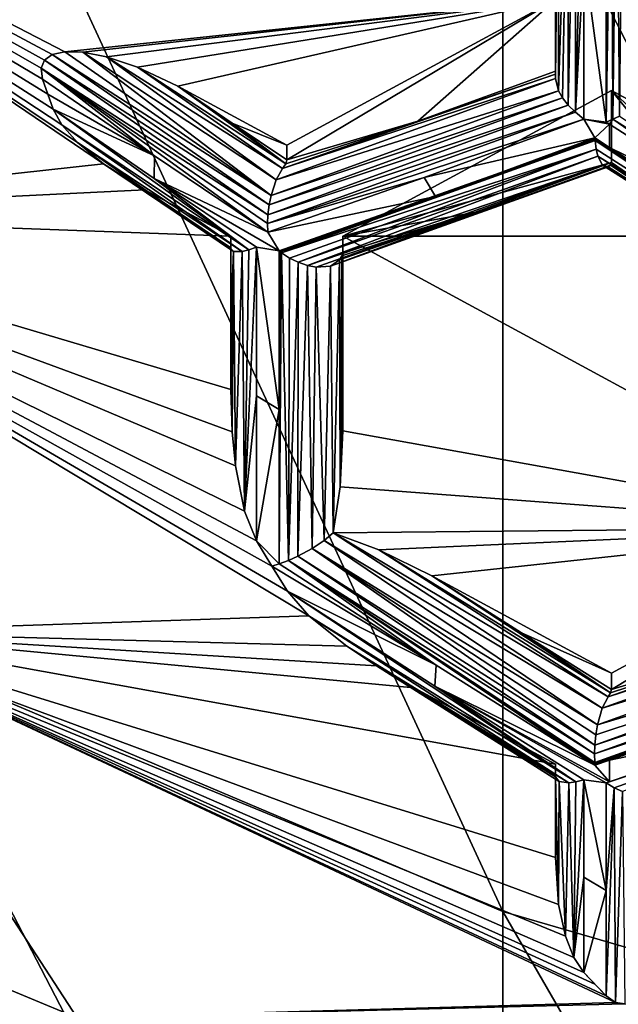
# Model space of a CAD drawing. Header units: metres. Extents: x -27 to 80, y -171 to 27.
# Tile 9 of 117: x -5.67 to -4.33, y -164.06 to -161.86. Entities that reach past the tile are written whole.
import ezdxf

# ---------------------------------------------------------------- set-up
doc = ezdxf.new("R2010")
doc.units = ezdxf.units.M
doc.layers.add('solid_509380_SW0003', color=7, linetype='CONTINUOUS')

msp = doc.modelspace()

# ---------------------------------------------------------------- linework, layer by layer
at = {"layer": 'solid_509380_SW0003'}
for points in [[(-4.592201, -163.851532, 240.858963), (-4.592201, -161.366028, 244.599655), (-6, -160.806763, 244.188309)], [(-6, -163.255615, 240.502762), (-4.592201, -163.851532, 240.858963), (-6, -160.806763, 244.188309)], [(-4.475, -161.162308, 220.960785), (-4.475, -161.676941, 220.568359), (-4.475, -161.973007, 220.759048)], [(-4.475, -161.162308, 220.960785), (-4.475, -161.973007, 220.759048), (-4.475, -161.813339, 221.197739)], [(-6.766411, -161.310318, 221.014648), (-5.597103, -162.058258, 221.28688), (-5.577704, -162.093033, 221.29953)], [(-5.608895, -162.024597, 221.274628), (-5.597103, -162.058258, 221.28688), (-6.766411, -161.310318, 221.014648)], [(-6.766411, -161.310318, 221.014648), (-5.577704, -162.093033, 221.29953), (-5.542531, -162.132339, 221.313843)], [(-6.766411, -161.310318, 221.014648), (-5.542531, -162.132339, 221.313843), (-5.484168, -162.180481, 221.331375)], [(-6.766411, -161.310318, 221.014648), (-5.484168, -162.180481, 221.331375), (-6.51594, -162.293442, 221.372482)], [(-5.57088, -161.929825, 221.240143), (-6.766411, -161.310318, 221.014648), (-4.475, -161.813339, 221.197739)], [(-5.620459, -161.990875, 221.26236), (-5.608895, -162.024597, 221.274628), (-6.766411, -161.310318, 221.014648)], [(-5.62376, -161.966705, 221.253555), (-5.620459, -161.990875, 221.26236), (-6.766411, -161.310318, 221.014648)], [(-5.616271, -161.948563, 221.246948), (-5.62376, -161.966705, 221.253555), (-6.766411, -161.310318, 221.014648)], [(-5.599205, -161.936325, 221.242508), (-5.616271, -161.948563, 221.246948), (-6.766411, -161.310318, 221.014648)], [(-5.57088, -161.929825, 221.240143), (-5.599205, -161.936325, 221.242508), (-6.766411, -161.310318, 221.014648)], [(-4.430503, -161.353821, 220.322052), (-4.411765, -161.346146, 220.307785), (-4.430371, -162.06517, 220.676971)], [(-4.411765, -161.346146, 220.307785), (-4.411765, -161.716553, 220.484192), (-4.430371, -162.06517, 220.676971)], [(-3.105829, -164.284607, 241.117828), (-3.105829, -161.772476, 244.898605), (-4.592201, -161.366028, 244.599655)], [(-4.592201, -163.851532, 240.858963), (-3.105829, -164.284607, 241.117828), (-4.592201, -161.366028, 244.599655)], [(-4.468049, -161.363571, 220.377686), (-4.467944, -162.017059, 220.703629), (-4.475, -161.989365, 220.730591)], [(-4.468049, -161.363571, 220.377686), (-4.475, -161.989365, 220.730591), (-4.475, -161.676941, 220.568359)], [(-4.468049, -161.363571, 220.377686), (-4.446413, -161.359329, 220.33905), (-4.467944, -162.017059, 220.703629)], [(-4.446413, -161.359329, 220.33905), (-4.458875, -162.032883, 220.69223), (-4.467944, -162.017059, 220.703629)], [(-4.446413, -161.359329, 220.33905), (-4.446231, -162.049164, 220.683167), (-4.458875, -162.032883, 220.69223)], [(-4.446413, -161.359329, 220.33905), (-4.430503, -161.353821, 220.322052), (-4.446231, -162.049164, 220.683167)], [(-4.430503, -161.353821, 220.322052), (-4.430371, -162.06517, 220.676971), (-4.446231, -162.049164, 220.683167)], [(-4.355688, -161.356964, 220.288727), (-4.349927, -161.360809, 220.288651), (-4.361344, -162.087067, 220.655273)], [(-4.361344, -161.723373, 220.465469), (-4.355688, -161.356964, 220.288727), (-4.361344, -162.087067, 220.655273)], [(-4.349927, -161.360809, 220.288651), (-4.346598, -162.080795, 220.646759), (-4.361344, -162.087067, 220.655273)], [(-4.349927, -161.360809, 220.288651), (-4.337505, -161.368393, 220.28949), (-4.346598, -162.080795, 220.646759)], [(-4.337505, -161.368393, 220.28949), (-4.331459, -162.073654, 220.640427), (-4.346598, -162.080795, 220.646759)], [(-4.337505, -161.368393, 220.28949), (-4.325, -161.375031, 220.291656), (-4.331459, -162.073654, 220.640427)], [(-4.475, -161.676941, 220.568359), (-4.475, -161.980209, 220.743591), (-4.475, -161.973007, 220.759048)], [(-4.475, -161.676941, 220.568359), (-4.475, -161.989365, 220.730591), (-4.475, -161.980209, 220.743591)], [(-4.411765, -161.716553, 220.484192), (-4.411765, -162.080215, 220.674103), (-4.430371, -162.06517, 220.676971)], [(-4.411765, -161.716553, 220.484192), (-4.361344, -161.723373, 220.465469), (-4.361344, -162.087067, 220.655273)], [(-4.411765, -161.716553, 220.484192), (-4.361344, -162.087067, 220.655273), (-4.411765, -162.080215, 220.674103)], [(-5.530703, -161.930862, 221.240509), (-5.57088, -161.929825, 221.240143), (-4.475, -161.813339, 221.197739)], [(-5.478098, -161.941162, 221.244263), (-5.530703, -161.930862, 221.240509), (-4.475, -161.813339, 221.197739)], [(-5.408299, -161.964508, 221.252762), (-5.478098, -161.941162, 221.244263), (-4.475, -161.813339, 221.197739)], [(-5.318183, -162.006927, 221.268204), (-5.408299, -161.964508, 221.252762), (-4.475, -161.813339, 221.197739)], [(-5.318183, -162.006927, 221.268204), (-4.475, -161.813339, 221.197739), (-5.075, -162.13887, 221.316223)], [(-5.075, -162.171448, 221.2267), (-4.475, -161.813339, 221.197739), (-4.781987, -162.085266, 220.968857)], [(-5.075, -162.171448, 221.2267), (-5.075, -162.13887, 221.316223), (-4.475, -161.813339, 221.197739)], [(-4.475, -161.813339, 221.197739), (-4.475, -161.973007, 220.759048), (-4.781987, -162.085266, 220.968857)], [(-5.599205, -161.936325, 221.242508), (-5.114432, -162.272156, 221.153564), (-5.616271, -161.948563, 221.246948)], [(-5.57088, -161.929825, 221.240143), (-5.110285, -162.251511, 221.154495), (-5.599205, -161.936325, 221.242508)], [(-5.599205, -161.936325, 221.242508), (-5.110285, -162.251511, 221.154495), (-5.114432, -162.272156, 221.153564)], [(-5.530703, -161.930862, 221.240509), (-5.110285, -162.251511, 221.154495), (-5.57088, -161.929825, 221.240143)], [(-5.530703, -161.930862, 221.240509), (-5.098662, -162.215973, 221.16626), (-5.110285, -162.251511, 221.154495)], [(-5.478098, -161.941162, 221.244263), (-5.098662, -162.215973, 221.16626), (-5.530703, -161.930862, 221.240509)], [(-5.478098, -161.941162, 221.244263), (-5.084314, -162.191055, 221.188553), (-5.098662, -162.215973, 221.16626)], [(-5.408299, -161.964508, 221.252762), (-5.084314, -162.191055, 221.188553), (-5.478098, -161.941162, 221.244263)], [(-5.616271, -161.948563, 221.246948), (-5.117145, -162.294022, 221.156403), (-5.62376, -161.966705, 221.253555)], [(-5.616271, -161.948563, 221.246948), (-5.114432, -162.272156, 221.153564), (-5.117145, -162.294022, 221.156403)], [(-5.62376, -161.966705, 221.253555), (-5.117145, -162.294022, 221.156403), (-5.118138, -162.313889, 221.162308)], [(-5.62376, -161.966705, 221.253555), (-5.118138, -162.313889, 221.162308), (-5.117647, -162.332962, 221.17128)], [(-5.370249, -162.162628, 221.21283), (-5.62376, -161.966705, 221.253555), (-5.117647, -162.332962, 221.17128)], [(-5.370249, -162.162628, 221.21283), (-5.620459, -161.990875, 221.26236), (-5.62376, -161.966705, 221.253555)], [(-5.408299, -161.964508, 221.252762), (-5.077428, -162.180481, 221.205978), (-5.084314, -162.191055, 221.188553)], [(-5.318183, -162.006927, 221.268204), (-5.077428, -162.180481, 221.205978), (-5.408299, -161.964508, 221.252762)], [(-4.475, -161.980209, 220.743591), (-5.084314, -162.191055, 221.188553), (-4.781987, -162.085266, 220.968857)], [(-4.475, -161.980209, 220.743591), (-4.475, -161.989365, 220.730591), (-5.084314, -162.191055, 221.188553)], [(-4.475, -161.980209, 220.743591), (-4.781987, -162.085266, 220.968857), (-4.475, -161.973007, 220.759048)], [(-5.370249, -162.162628, 221.21283), (-5.608895, -162.024597, 221.274628), (-5.620459, -161.990875, 221.26236)], [(-5.196867, -162.089355, 221.246521), (-5.318183, -162.006927, 221.268204), (-5.075, -162.13887, 221.316223)], [(-5.196867, -162.089355, 221.246521), (-5.077428, -162.180481, 221.205978), (-5.318183, -162.006927, 221.268204)], [(-4.475, -161.989365, 220.730591), (-5.098662, -162.215973, 221.16626), (-5.084314, -162.191055, 221.188553)], [(-4.475, -161.989365, 220.730591), (-4.467944, -162.017059, 220.703629), (-5.098662, -162.215973, 221.16626)], [(-5.370249, -162.162628, 221.21283), (-5.597103, -162.058258, 221.28688), (-5.608895, -162.024597, 221.274628)], [(-4.467944, -162.017059, 220.703629), (-5.110285, -162.251511, 221.154495), (-5.098662, -162.215973, 221.16626)], [(-4.467944, -162.017059, 220.703629), (-4.458875, -162.032883, 220.69223), (-5.110285, -162.251511, 221.154495)], [(-4.35, -162.0168, 221.27179), (-4.95, -162.342316, 221.390274), (-4.35, -162.177597, 220.829987)], [(-4.35, -162.0168, 221.27179), (-3.75, -162.342316, 221.390274), (-4.95, -162.342316, 221.390274)], [(-4.35, -162.0168, 221.27179), (-4.35, -162.177597, 220.829987), (-4.054492, -162.380035, 220.772644)], [(-4.35, -162.0168, 221.27179), (-4.054492, -162.380035, 220.772644), (-3.75, -162.570633, 220.76297)], [(-4.35, -162.0168, 221.27179), (-3.75, -162.570633, 220.76297), (-3.75, -162.342316, 221.390274)], [(-4.446231, -162.049164, 220.683167), (-5.117145, -162.294022, 221.156403), (-5.114432, -162.272156, 221.153564)], [(-4.446231, -162.049164, 220.683167), (-4.430371, -162.06517, 220.676971), (-5.117145, -162.294022, 221.156403)], [(-4.458875, -162.032883, 220.69223), (-5.114432, -162.272156, 221.153564), (-5.110285, -162.251511, 221.154495)], [(-4.458875, -162.032883, 220.69223), (-4.446231, -162.049164, 220.683167), (-5.114432, -162.272156, 221.153564)], [(-5.159962, -162.372528, 221.221268), (-5.577704, -162.093033, 221.29953), (-5.597103, -162.058258, 221.28688)], [(-5.370948, -162.213165, 221.243057), (-5.159962, -162.372528, 221.221268), (-5.597103, -162.058258, 221.28688)], [(-5.370249, -162.162628, 221.21283), (-5.370948, -162.213165, 221.243057), (-5.597103, -162.058258, 221.28688)], [(-4.430371, -162.06517, 220.676971), (-5.118138, -162.313889, 221.162308), (-5.117145, -162.294022, 221.156403)], [(-4.430371, -162.06517, 220.676971), (-4.411765, -162.080215, 220.674103), (-5.118138, -162.313889, 221.162308)], [(-5.174384, -162.376022, 221.238861), (-5.542531, -162.132339, 221.313843), (-5.577704, -162.093033, 221.29953)], [(-5.159962, -162.372528, 221.221268), (-5.174384, -162.376022, 221.238861), (-5.577704, -162.093033, 221.29953)], [(-5.196867, -162.089355, 221.246521), (-5.075, -162.13887, 221.316223), (-5.075, -162.171448, 221.2267)], [(-5.196867, -162.089355, 221.246521), (-5.075, -162.171448, 221.2267), (-5.077428, -162.180481, 221.205978)], [(-4.411765, -162.080215, 220.674103), (-4.767802, -162.210892, 220.916107), (-5.118138, -162.313889, 221.162308)], [(-5.077428, -162.180481, 221.205978), (-4.781987, -162.085266, 220.968857), (-5.084314, -162.191055, 221.188553)], [(-5.077428, -162.180481, 221.205978), (-5.075, -162.171448, 221.2267), (-4.781987, -162.085266, 220.968857)], [(-4.386555, -162.122391, 220.685898), (-4.767802, -162.210892, 220.916107), (-4.411765, -162.080215, 220.674103)], [(-4.411765, -162.080215, 220.674103), (-4.361344, -162.087067, 220.655273), (-4.353805, -162.091949, 220.654587)], [(-4.386555, -162.122391, 220.685898), (-4.411765, -162.080215, 220.674103), (-4.353805, -162.091949, 220.654587)], [(-4.353775, -162.1436, 220.682953), (-4.386555, -162.122391, 220.685898), (-4.353805, -162.091949, 220.654587)], [(-4.353805, -162.091949, 220.654587), (-4.361344, -162.087067, 220.655273), (-4.346598, -162.080795, 220.646759)], [(-4.009865, -162.311981, 220.630661), (-4.353805, -162.091949, 220.654587), (-4.346598, -162.080795, 220.646759)], [(-4.353775, -162.1436, 220.682953), (-4.353805, -162.091949, 220.654587), (-4.009865, -162.311981, 220.630661)], [(-3.65582, -162.517548, 220.612885), (-4.346598, -162.080795, 220.646759), (-4.331459, -162.073654, 220.640427)], [(-3.655462, -162.533371, 220.620636), (-4.009865, -162.311981, 220.630661), (-4.346598, -162.080795, 220.646759)], [(-3.65582, -162.517548, 220.612885), (-3.655462, -162.533371, 220.620636), (-4.346598, -162.080795, 220.646759)], [(-5.19382, -162.376648, 221.277023), (-5.484168, -162.180481, 221.331375), (-5.542531, -162.132339, 221.313843)], [(-5.174384, -162.376022, 221.238861), (-5.19382, -162.376648, 221.277023), (-5.542531, -162.132339, 221.313843)], [(-4.386402, -162.125336, 220.6875), (-5.089754, -162.377197, 221.182785), (-5.092437, -162.375168, 221.182953)], [(-4.742589, -162.253082, 220.927841), (-4.386402, -162.125336, 220.6875), (-5.092437, -162.375168, 221.182953)], [(-4.386402, -162.125336, 220.6875), (-4.386218, -162.12822, 220.689163), (-5.089754, -162.377197, 221.182785)], [(-4.386218, -162.12822, 220.689163), (-5.087037, -162.379196, 221.182663), (-5.089754, -162.377197, 221.182785)], [(-4.386218, -162.12822, 220.689163), (-4.383981, -162.147614, 220.703094), (-5.087037, -162.379196, 221.182663)], [(-4.742589, -162.253082, 220.927841), (-4.767802, -162.210892, 220.916107), (-4.386555, -162.122391, 220.685898)], [(-4.742589, -162.253082, 220.927841), (-4.386555, -162.122391, 220.685898), (-4.386402, -162.125336, 220.6875)], [(-3.710261, -162.578384, 220.674591), (-4.386402, -162.125336, 220.6875), (-4.386555, -162.122391, 220.685898)], [(-4.353775, -162.1436, 220.682953), (-3.710261, -162.578384, 220.674591), (-4.386555, -162.122391, 220.685898)], [(-3.710261, -162.578384, 220.674591), (-4.386218, -162.12822, 220.689163), (-4.386402, -162.125336, 220.6875)], [(-3.710261, -162.578384, 220.674591), (-4.383981, -162.147614, 220.703094), (-4.386218, -162.12822, 220.689163)], [(-4.383981, -162.147614, 220.703094), (-5.068735, -162.390945, 221.183563), (-5.087037, -162.379196, 221.182663)], [(-4.383981, -162.147614, 220.703094), (-5.05, -162.400299, 221.187195), (-5.068735, -162.390945, 221.183563)], [(-4.383981, -162.147614, 220.703094), (-4.380332, -162.163513, 220.719498), (-5.05, -162.400299, 221.187195)], [(-3.710261, -162.578384, 220.674591), (-4.380332, -162.163513, 220.719498), (-4.383981, -162.147614, 220.703094)], [(-4.353775, -162.1436, 220.682953), (-4.009865, -162.311981, 220.630661), (-4.035079, -162.347351, 220.661133)], [(-4.353775, -162.1436, 220.682953), (-4.035079, -162.347351, 220.661133), (-3.710261, -162.578384, 220.674591)], [(-6.51594, -162.293442, 221.372482), (-5.484168, -162.180481, 221.331375), (-5.391887, -162.238205, 221.352371)], [(-5.296082, -162.303146, 221.335678), (-5.391887, -162.238205, 221.352371), (-5.484168, -162.180481, 221.331375)], [(-5.2, -162.367828, 221.32016), (-5.296082, -162.303146, 221.335678), (-5.484168, -162.180481, 221.331375)], [(-5.2, -162.368973, 221.316849), (-5.2, -162.367828, 221.32016), (-5.484168, -162.180481, 221.331375)], [(-5.2, -162.369965, 221.313553), (-5.2, -162.368973, 221.316849), (-5.484168, -162.180481, 221.331375)], [(-5.19382, -162.376648, 221.277023), (-5.2, -162.369965, 221.313553), (-5.484168, -162.180481, 221.331375)], [(-5.370249, -162.162628, 221.21283), (-5.117647, -162.332962, 221.17128), (-5.370948, -162.213165, 221.243057)], [(-4.380332, -162.163513, 220.719498), (-5.028924, -162.407761, 221.194397), (-5.05, -162.400299, 221.187195)], [(-4.380332, -162.163513, 220.719498), (-4.369755, -162.183441, 220.756439), (-5.028924, -162.407761, 221.194397)], [(-4.369755, -162.183441, 220.756439), (-5.0095, -162.411575, 221.204132), (-5.028924, -162.407761, 221.194397)], [(-4.369755, -162.183441, 220.756439), (-4.977508, -162.409103, 221.229065), (-5.0095, -162.411575, 221.204132)], [(-4.35, -162.177597, 220.829987), (-4.655867, -162.289459, 221.038956), (-4.977508, -162.409103, 221.229065)], [(-4.351787, -162.183487, 220.810806), (-4.35, -162.177597, 220.829987), (-4.977508, -162.409103, 221.229065)], [(-4.369755, -162.183441, 220.756439), (-4.356789, -162.186813, 220.793198), (-4.977508, -162.409103, 221.229065)], [(-4.356789, -162.186813, 220.793198), (-4.351787, -162.183487, 220.810806), (-4.977508, -162.409103, 221.229065)], [(-4.95, -162.342316, 221.390274), (-4.655867, -162.289459, 221.038956), (-4.35, -162.177597, 220.829987)], [(-3.732422, -162.581497, 220.703445), (-4.369755, -162.183441, 220.756439), (-4.380332, -162.163513, 220.719498)], [(-3.732422, -162.581497, 220.703445), (-4.380332, -162.163513, 220.719498), (-3.710261, -162.578384, 220.674591)], [(-4.054492, -162.380035, 220.772644), (-4.356789, -162.186813, 220.793198), (-4.369755, -162.183441, 220.756439)], [(-3.74576, -162.578522, 220.734116), (-4.369755, -162.183441, 220.756439), (-3.732422, -162.581497, 220.703445)], [(-3.75, -162.570633, 220.76297), (-4.369755, -162.183441, 220.756439), (-3.74576, -162.578522, 220.734116)], [(-4.054492, -162.380035, 220.772644), (-4.369755, -162.183441, 220.756439), (-3.75, -162.570633, 220.76297)], [(-4.054492, -162.380035, 220.772644), (-4.351787, -162.183487, 220.810806), (-4.356789, -162.186813, 220.793198)], [(-4.054492, -162.380035, 220.772644), (-4.35, -162.177597, 220.829987), (-4.351787, -162.183487, 220.810806)], [(-5.370948, -162.213165, 221.243057), (-5.117647, -162.332962, 221.17128), (-5.092437, -162.375168, 221.182953)], [(-5.370948, -162.213165, 221.243057), (-5.092437, -162.375168, 221.182953), (-5.142857, -162.366882, 221.205734)], [(-5.370948, -162.213165, 221.243057), (-5.142857, -162.366882, 221.205734), (-5.159962, -162.372528, 221.221268)], [(-4.767802, -162.210892, 220.916107), (-5.117647, -162.332962, 221.17128), (-5.118138, -162.313889, 221.162308)], [(-4.742589, -162.253082, 220.927841), (-5.117647, -162.332962, 221.17128), (-4.767802, -162.210892, 220.916107)], [(-5.2, -162.342316, 221.390274), (-6.51594, -162.293442, 221.372482), (-5.391887, -162.238205, 221.352371)], [(-5.2, -162.367828, 221.32016), (-5.391887, -162.238205, 221.352371), (-5.296082, -162.303146, 221.335678)], [(-5.2, -162.342316, 221.390274), (-5.391887, -162.238205, 221.352371), (-5.2, -162.367828, 221.32016)], [(-4.742589, -162.253082, 220.927841), (-5.092437, -162.375168, 221.182953), (-5.117647, -162.332962, 221.17128)], [(-6.51594, -162.293442, 221.372482), (-5.073706, -163.135498, 221.67897), (-5.025655, -163.190765, 221.699081)], [(-5.108662, -163.079361, 221.658539), (-5.073706, -163.135498, 221.67897), (-6.51594, -162.293442, 221.372482)], [(-6.51594, -162.293442, 221.372482), (-5.025655, -163.190765, 221.699081), (-6.105077, -163.227005, 221.712265)], [(-5.2, -162.684616, 221.514862), (-6.51594, -162.293442, 221.372482), (-5.2, -162.342316, 221.390274)], [(-5.142857, -163.022949, 221.638), (-5.108662, -163.079361, 221.658539), (-6.51594, -162.293442, 221.372482)], [(-5.169682, -162.956512, 221.613815), (-5.142857, -163.022949, 221.638), (-6.51594, -162.293442, 221.372482)], [(-5.189705, -162.855362, 221.576996), (-5.169682, -162.956512, 221.613815), (-6.51594, -162.293442, 221.372482)], [(-5.197045, -162.779221, 221.549286), (-5.189705, -162.855362, 221.576996), (-6.51594, -162.293442, 221.372482)], [(-5.2, -162.684616, 221.514862), (-5.197045, -162.779221, 221.549286), (-6.51594, -162.293442, 221.372482)], [(-4.655867, -162.289459, 221.038956), (-4.957112, -162.394913, 221.257736), (-4.977508, -162.409103, 221.229065)], [(-4.655867, -162.289459, 221.038956), (-4.951817, -162.385956, 221.273422), (-4.957112, -162.394913, 221.257736)], [(-4.655867, -162.289459, 221.038956), (-4.95, -162.378418, 221.291061), (-4.951817, -162.385956, 221.273422)], [(-4.95, -162.342316, 221.390274), (-4.95, -162.378418, 221.291061), (-4.655867, -162.289459, 221.038956)], [(-5.2, -162.528152, 221.412827), (-5.2, -162.342316, 221.390274), (-5.2, -162.367828, 221.32016)], [(-5.2, -162.528152, 221.412827), (-5.2, -162.684616, 221.514862), (-5.2, -162.342316, 221.390274)], [(-4.95, -162.342316, 221.390274), (-4.95, -162.777084, 221.548508), (-4.95, -162.378418, 221.291061)], [(-4.95, -162.342316, 221.390274), (-3.75, -162.993347, 221.627228), (-4.95, -162.777084, 221.548508)], [(-4.95, -162.342316, 221.390274), (-3.75, -162.342316, 221.390274), (-3.75, -162.993347, 221.627228)], [(-5.2, -162.528152, 221.412827), (-5.2, -162.367828, 221.32016), (-5.2, -162.368973, 221.316849)], [(-5.2, -162.528152, 221.412827), (-5.2, -162.368973, 221.316849), (-5.2, -162.369965, 221.313553)], [(-5.2, -162.528152, 221.412827), (-5.2, -162.369965, 221.313553), (-5.19382, -162.376648, 221.277023)], [(-5.2, -162.684616, 221.514862), (-5.19382, -162.376648, 221.277023), (-5.197045, -162.779221, 221.549286)], [(-5.2, -162.528152, 221.412827), (-5.19382, -162.376648, 221.277023), (-5.2, -162.684616, 221.514862)], [(-5.197045, -162.779221, 221.549286), (-5.19382, -162.376648, 221.277023), (-5.189705, -162.855362, 221.576996)], [(-5.189705, -162.855362, 221.576996), (-5.19382, -162.376648, 221.277023), (-5.174384, -162.376022, 221.238861)], [(-5.189705, -162.855362, 221.576996), (-5.174384, -162.376022, 221.238861), (-5.169682, -162.956512, 221.613815)], [(-5.169682, -162.956512, 221.613815), (-5.174384, -162.376022, 221.238861), (-5.159962, -162.372528, 221.221268)], [(-5.169682, -162.956512, 221.613815), (-5.159962, -162.372528, 221.221268), (-5.142857, -162.366882, 221.205734)], [(-5.142857, -162.698837, 221.415924), (-5.169682, -162.956512, 221.613815), (-5.142857, -162.366882, 221.205734)], [(-5.142857, -162.366882, 221.205734), (-5.092437, -162.375168, 221.182953), (-5.092437, -162.729156, 221.407471)], [(-5.142857, -162.698837, 221.415924), (-5.142857, -162.366882, 221.205734), (-5.092437, -162.729156, 221.407471)], [(-5.092437, -162.729156, 221.407471), (-5.092437, -162.375168, 221.182953), (-5.089754, -162.377197, 221.182785)], [(-5.089754, -162.377197, 221.182785), (-5.087037, -162.379196, 221.182663), (-5.092437, -163.074234, 221.645462)], [(-5.092437, -162.729156, 221.407471), (-5.089754, -162.377197, 221.182785), (-5.092437, -163.074234, 221.645462)], [(-5.087037, -162.379196, 221.182663), (-5.071555, -163.066574, 221.631226), (-5.092437, -163.074234, 221.645462)], [(-5.087037, -162.379196, 221.182663), (-5.068735, -162.390945, 221.183563), (-5.071555, -163.066574, 221.631226)], [(-4.95, -162.378418, 221.291061), (-4.95, -162.579147, 221.417587), (-4.955679, -162.90213, 221.594025)], [(-4.951817, -162.385956, 221.273422), (-4.95, -162.378418, 221.291061), (-4.955679, -162.90213, 221.594025)], [(-4.95, -162.378418, 221.291061), (-4.95, -162.777084, 221.548508), (-4.95, -162.579147, 221.417587)], [(-5.068735, -162.390945, 221.183563), (-5.05, -162.400299, 221.187195), (-5.071555, -163.066574, 221.631226)], [(-5.05, -162.400299, 221.187195), (-5.050001, -163.0569, 221.621414), (-5.071555, -163.066574, 221.631226)], [(-5.05, -162.400299, 221.187195), (-5.028924, -162.407761, 221.194397), (-5.050001, -163.0569, 221.621414)], [(-4.977508, -162.409103, 221.229065), (-4.957112, -162.394913, 221.257736), (-4.971282, -163.004898, 221.631424)], [(-4.957112, -162.394913, 221.257736), (-4.955679, -162.90213, 221.594025), (-4.971282, -163.004898, 221.631424)], [(-4.957112, -162.394913, 221.257736), (-4.951817, -162.385956, 221.273422), (-4.955679, -162.90213, 221.594025)], [(-5.028924, -162.407761, 221.194397), (-5.018561, -163.03978, 221.615417), (-5.050001, -163.0569, 221.621414)], [(-5.028924, -162.407761, 221.194397), (-5.0095, -162.411575, 221.204132), (-5.018561, -163.03978, 221.615417)], [(-5.0095, -162.411575, 221.204132), (-4.991907, -163.021957, 221.619354), (-5.018561, -163.03978, 221.615417)], [(-5.0095, -162.411575, 221.204132), (-4.977508, -162.409103, 221.229065), (-4.991907, -163.021957, 221.619354)], [(-4.977508, -162.409103, 221.229065), (-4.971282, -163.004898, 221.631424), (-4.991907, -163.021957, 221.619354)], [(-4.95, -162.579147, 221.417587), (-4.95, -162.777084, 221.548508), (-4.955679, -162.90213, 221.594025)], [(-5.142857, -162.698837, 221.415924), (-5.142857, -163.022949, 221.638), (-5.169682, -162.956512, 221.613815)], [(-5.142857, -162.698837, 221.415924), (-5.092437, -162.729156, 221.407471), (-5.142857, -163.022949, 221.638)], [(-5.142857, -163.022949, 221.638), (-5.092437, -162.729156, 221.407471), (-5.092437, -163.074234, 221.645462)], [(-3.75, -162.993347, 221.627228), (-4.955679, -162.90213, 221.594025), (-4.95, -162.777084, 221.548508)], [(-3.75, -162.993347, 221.627228), (-4.971282, -163.004898, 221.631424), (-4.955679, -162.90213, 221.594025)], [(-3.75, -162.993347, 221.627228), (-4.869644, -163.043198, 221.64537), (-4.971282, -163.004898, 221.631424)], [(-3.75, -162.993347, 221.627228), (-4.750687, -163.101486, 221.66658), (-4.869644, -163.043198, 221.64537)], [(-4.35, -163.318863, 221.745712), (-4.750687, -163.101486, 221.66658), (-3.75, -162.993347, 221.627228)], [(-3.75, -162.993347, 221.627228), (-4.055867, -163.266022, 221.394394), (-4.35, -163.35498, 221.6465)], [(-4.35, -163.318863, 221.745712), (-3.75, -162.993347, 221.627228), (-4.35, -163.35498, 221.6465)], [(-4.37036, -163.397293, 221.588745), (-4.991907, -163.021957, 221.619354), (-4.971282, -163.004898, 221.631424)], [(-4.357111, -163.371475, 221.613174), (-4.971282, -163.004898, 221.631424), (-4.869644, -163.043198, 221.64537)], [(-4.357111, -163.371475, 221.613174), (-4.37036, -163.397293, 221.588745), (-4.971282, -163.004898, 221.631424)], [(-5.142857, -163.022949, 221.638), (-5.092437, -163.074234, 221.645462), (-5.108662, -163.079361, 221.658539)], [(-4.387037, -163.479324, 221.579926), (-5.050001, -163.0569, 221.621414), (-5.018561, -163.03978, 221.615417)], [(-4.380983, -163.43454, 221.576462), (-5.018561, -163.03978, 221.615417), (-4.991907, -163.021957, 221.619354)], [(-4.384706, -163.456284, 221.576019), (-4.387037, -163.479324, 221.579926), (-5.018561, -163.03978, 221.615417)], [(-4.380983, -163.43454, 221.576462), (-4.384706, -163.456284, 221.576019), (-5.018561, -163.03978, 221.615417)], [(-4.37036, -163.397293, 221.588745), (-4.380983, -163.43454, 221.576462), (-4.991907, -163.021957, 221.619354)], [(-4.387713, -163.499359, 221.58699), (-5.071555, -163.066574, 221.631226), (-5.050001, -163.0569, 221.621414)], [(-4.387037, -163.479324, 221.579926), (-4.387713, -163.499359, 221.58699), (-5.050001, -163.0569, 221.621414)], [(-4.351816, -163.362518, 221.62886), (-4.869644, -163.043198, 221.64537), (-4.750687, -163.101486, 221.66658)], [(-4.351816, -163.362518, 221.62886), (-4.357111, -163.371475, 221.613174), (-4.869644, -163.043198, 221.64537)], [(-5.108662, -163.079361, 221.658539), (-5.092437, -163.074234, 221.645462), (-4.741125, -163.300949, 221.61557)], [(-5.108662, -163.079361, 221.658539), (-4.741125, -163.300949, 221.61557), (-5.073706, -163.135498, 221.67897)], [(-4.741125, -163.300949, 221.61557), (-5.092437, -163.074234, 221.645462), (-5.071555, -163.066574, 221.631226)], [(-4.386555, -163.524063, 221.60112), (-4.741125, -163.300949, 221.61557), (-5.071555, -163.066574, 221.631226)], [(-4.386812, -163.521301, 221.599197), (-4.386555, -163.524063, 221.60112), (-5.071555, -163.066574, 221.631226)], [(-4.387037, -163.518509, 221.597336), (-4.386812, -163.521301, 221.599197), (-5.071555, -163.066574, 221.631226)], [(-4.387713, -163.499359, 221.58699), (-4.387037, -163.518509, 221.597336), (-5.071555, -163.066574, 221.631226)], [(-4.55083, -163.228836, 221.654053), (-4.351816, -163.362518, 221.62886), (-4.750687, -163.101486, 221.66658)], [(-4.35, -163.318863, 221.745712), (-4.55083, -163.228836, 221.654053), (-4.750687, -163.101486, 221.66658)], [(-4.744158, -163.347748, 221.652115), (-5.073706, -163.135498, 221.67897), (-4.741125, -163.300949, 221.61557)], [(-4.429517, -163.561401, 221.653976), (-5.025655, -163.190765, 221.699081), (-5.073706, -163.135498, 221.67897)], [(-4.744158, -163.347748, 221.652115), (-4.429517, -163.561401, 221.653976), (-5.073706, -163.135498, 221.67897)], [(-3.75, -163.162949, 221.167297), (-4.357111, -163.371475, 221.613174), (-4.055867, -163.266022, 221.394394)], [(-3.75, -163.162949, 221.167297), (-3.75, -163.174423, 221.152664), (-4.357111, -163.371475, 221.613174)], [(-6.105077, -163.227005, 221.712265), (-5.025655, -163.190765, 221.699081), (-4.941245, -163.258438, 221.723709)], [(-4.444783, -163.563522, 221.671066), (-4.941245, -163.258438, 221.723709), (-5.025655, -163.190765, 221.699081)], [(-4.429517, -163.561401, 221.653976), (-4.444783, -163.563522, 221.671066), (-5.025655, -163.190765, 221.699081)], [(-3.75, -163.174423, 221.152664), (-4.37036, -163.397293, 221.588745), (-4.357111, -163.371475, 221.613174)], [(-3.75, -163.174423, 221.152664), (-3.742847, -163.203796, 221.127808), (-4.37036, -163.397293, 221.588745)], [(-3.742847, -163.203796, 221.127808), (-4.380983, -163.43454, 221.576462), (-4.37036, -163.397293, 221.588745)], [(-3.742847, -163.203796, 221.127808), (-3.720979, -163.236679, 221.110092), (-4.380983, -163.43454, 221.576462)], [(-6.105077, -163.227005, 221.712265), (-4.361344, -164.040207, 222.008255), (-4.340679, -164.054993, 222.013641)], [(-4.386669, -164.013901, 221.998672), (-4.361344, -164.040207, 222.008255), (-6.105077, -163.227005, 221.712265)], [(-6.105077, -163.227005, 221.712265), (-4.340679, -164.054993, 222.013641), (-5.543585, -164.088974, 222.026001)], [(-6.105077, -163.227005, 221.712265), (-4.941245, -163.258438, 221.723709), (-4.874918, -163.302246, 221.739655)], [(-6.105077, -163.227005, 221.712265), (-4.874918, -163.302246, 221.739655), (-4.790462, -163.351166, 221.757462)], [(-4.475, -163.522324, 221.819763), (-6.105077, -163.227005, 221.712265), (-4.790462, -163.351166, 221.757462)], [(-5.766241, -163.996307, 222.010254), (-6.105077, -163.227005, 221.712265), (-5.543585, -164.088974, 222.026001)], [(-4.475, -163.73053, 221.895538), (-6.105077, -163.227005, 221.712265), (-4.475, -163.522324, 221.819763)], [(-4.411765, -163.987503, 221.989075), (-4.386669, -164.013901, 221.998672), (-6.105077, -163.227005, 221.712265)], [(-4.434083, -163.954391, 221.97702), (-4.411765, -163.987503, 221.989075), (-6.105077, -163.227005, 221.712265)], [(-4.452597, -163.906616, 221.959625), (-4.434083, -163.954391, 221.97702), (-6.105077, -163.227005, 221.712265)], [(-4.467807, -163.835464, 221.933731), (-4.452597, -163.906616, 221.959625), (-6.105077, -163.227005, 221.712265)], [(-4.475, -163.73053, 221.895538), (-4.467807, -163.835464, 221.933731), (-6.105077, -163.227005, 221.712265)], [(-4.55083, -163.228836, 221.654053), (-4.35, -163.35498, 221.6465), (-4.351816, -163.362518, 221.62886)], [(-4.35, -163.318863, 221.745712), (-4.35, -163.35498, 221.6465), (-4.55083, -163.228836, 221.654053)], [(-3.720979, -163.236679, 221.110092), (-4.387037, -163.479324, 221.579926), (-4.384706, -163.456284, 221.576019)], [(-3.720979, -163.236679, 221.110092), (-3.705002, -163.252716, 221.105331), (-4.387037, -163.479324, 221.579926)], [(-3.720979, -163.236679, 221.110092), (-4.384706, -163.456284, 221.576019), (-4.380983, -163.43454, 221.576462)], [(-4.592201, -165.96933, 236.898468), (-4.592201, -163.851532, 240.858963), (-6, -163.255615, 240.502762)], [(-6, -165.342209, 236.600677), (-4.592201, -165.96933, 236.898468), (-6, -163.255615, 240.502762)], [(-4.466315, -163.56073, 221.708008), (-4.874918, -163.302246, 221.739655), (-4.941245, -163.258438, 221.723709)], [(-4.444783, -163.563522, 221.671066), (-4.466315, -163.56073, 221.708008), (-4.941245, -163.258438, 221.723709)], [(-3.705002, -163.252716, 221.105331), (-4.387713, -163.499359, 221.58699), (-4.387037, -163.479324, 221.579926)], [(-3.705002, -163.252716, 221.105331), (-3.686218, -163.267548, 221.103836), (-4.387713, -163.499359, 221.58699)], [(-3.686218, -163.267548, 221.103836), (-4.387037, -163.518509, 221.597336), (-4.387713, -163.499359, 221.58699)], [(-3.686218, -163.267548, 221.103836), (-3.68346, -163.26944, 221.103912), (-4.387037, -163.518509, 221.597336)], [(-3.68346, -163.26944, 221.103912), (-4.386812, -163.521301, 221.599197), (-4.387037, -163.518509, 221.597336)], [(-3.68346, -163.26944, 221.103912), (-3.680672, -163.271286, 221.10405), (-4.386812, -163.521301, 221.599197)], [(-3.680672, -163.271286, 221.10405), (-4.036709, -163.401978, 221.346008), (-4.386812, -163.521301, 221.599197)], [(-4.055867, -163.266022, 221.394394), (-4.357111, -163.371475, 221.613174), (-4.351816, -163.362518, 221.62886)], [(-4.055867, -163.266022, 221.394394), (-4.351816, -163.362518, 221.62886), (-4.35, -163.35498, 221.6465)], [(-4.632918, -163.451126, 221.748764), (-4.790462, -163.351166, 221.757462), (-4.874918, -163.302246, 221.739655)], [(-4.47478, -163.550339, 221.743164), (-4.632918, -163.451126, 221.748764), (-4.874918, -163.302246, 221.739655)], [(-4.466315, -163.56073, 221.708008), (-4.47478, -163.550339, 221.743164), (-4.874918, -163.302246, 221.739655)], [(-4.744158, -163.347748, 221.652115), (-4.741125, -163.300949, 221.61557), (-4.386555, -163.524063, 221.60112)], [(-4.744158, -163.347748, 221.652115), (-4.353839, -163.561356, 221.613647), (-4.361344, -163.563904, 221.619308)], [(-4.744158, -163.347748, 221.652115), (-4.361344, -163.563904, 221.619308), (-4.411765, -163.556808, 221.63884)], [(-4.744158, -163.347748, 221.652115), (-4.386555, -163.524063, 221.60112), (-4.353839, -163.561356, 221.613647)], [(-4.744158, -163.347748, 221.652115), (-4.411765, -163.556808, 221.63884), (-4.429517, -163.561401, 221.653976)], [(-3.65337, -163.329819, 221.137268), (-4.343411, -163.574829, 221.621262), (-4.361344, -163.563904, 221.619308)], [(-4.353839, -163.561356, 221.613647), (-3.65337, -163.329819, 221.137268), (-4.361344, -163.563904, 221.619308)], [(-4.353839, -163.561356, 221.613647), (-4.011501, -163.441833, 221.364136), (-3.65337, -163.329819, 221.137268)], [(-3.65337, -163.329819, 221.137268), (-4.325, -163.583313, 221.625656), (-4.343411, -163.574829, 221.621262)], [(-4.475, -163.547836, 221.749649), (-4.790462, -163.351166, 221.757462), (-4.632918, -163.451126, 221.748764)], [(-4.475, -163.547836, 221.749649), (-4.475, -163.522324, 221.819763), (-4.790462, -163.351166, 221.757462)], [(-4.036709, -163.401978, 221.346008), (-4.353913, -163.512955, 221.576569), (-4.386812, -163.521301, 221.599197)], [(-4.036709, -163.401978, 221.346008), (-4.011501, -163.441833, 221.364136), (-4.353913, -163.512955, 221.576569)], [(-4.474945, -163.549057, 221.746368), (-4.632918, -163.451126, 221.748764), (-4.47478, -163.550339, 221.743164)], [(-4.474945, -163.549057, 221.746368), (-4.475, -163.547836, 221.749649), (-4.632918, -163.451126, 221.748764)], [(-4.353913, -163.512955, 221.576569), (-4.011501, -163.441833, 221.364136), (-4.353839, -163.561356, 221.613647)], [(-4.475, -163.639572, 221.822113), (-4.475, -163.522324, 221.819763), (-4.475, -163.547836, 221.749649)], [(-4.475, -163.639572, 221.822113), (-4.475, -163.73053, 221.895538), (-4.475, -163.522324, 221.819763)], [(-4.353913, -163.512955, 221.576569), (-4.386555, -163.524063, 221.60112), (-4.386812, -163.521301, 221.599197)], [(-4.353913, -163.512955, 221.576569), (-4.353839, -163.561356, 221.613647), (-4.386555, -163.524063, 221.60112)], [(-4.475, -163.639572, 221.822113), (-4.475, -163.547836, 221.749649), (-4.474945, -163.549057, 221.746368)], [(-4.475, -163.73053, 221.895538), (-4.474945, -163.549057, 221.746368), (-4.47478, -163.550339, 221.743164)], [(-4.475, -163.639572, 221.822113), (-4.474945, -163.549057, 221.746368), (-4.475, -163.73053, 221.895538)], [(-4.475, -163.73053, 221.895538), (-4.47478, -163.550339, 221.743164), (-4.467807, -163.835464, 221.933731)], [(-4.467807, -163.835464, 221.933731), (-4.47478, -163.550339, 221.743164), (-4.466315, -163.56073, 221.708008)], [(-4.467807, -163.835464, 221.933731), (-4.466315, -163.56073, 221.708008), (-4.452597, -163.906616, 221.959625)], [(-4.452597, -163.906616, 221.959625), (-4.466315, -163.56073, 221.708008), (-4.444783, -163.563522, 221.671066)], [(-4.452597, -163.906616, 221.959625), (-4.444783, -163.563522, 221.671066), (-4.434083, -163.954391, 221.97702)], [(-4.434083, -163.954391, 221.97702), (-4.444783, -163.563522, 221.671066), (-4.429517, -163.561401, 221.653976)], [(-4.434083, -163.954391, 221.97702), (-4.429517, -163.561401, 221.653976), (-4.411765, -163.556808, 221.63884)], [(-4.411765, -163.774338, 221.811279), (-4.434083, -163.954391, 221.97702), (-4.411765, -163.556808, 221.63884)], [(-4.411765, -163.556808, 221.63884), (-4.361344, -163.563904, 221.619308), (-4.361344, -163.804733, 221.810501)], [(-4.411765, -163.774338, 221.811279), (-4.411765, -163.556808, 221.63884), (-4.361344, -163.804733, 221.810501)], [(-4.361344, -163.804733, 221.810501), (-4.361344, -163.563904, 221.619308), (-4.343411, -163.574829, 221.621262)], [(-4.343411, -163.574829, 221.621262), (-4.340679, -164.054993, 222.013641), (-4.361344, -164.040207, 222.008255)], [(-4.361344, -163.804733, 221.810501), (-4.343411, -163.574829, 221.621262), (-4.361344, -164.040207, 222.008255)], [(-4.343411, -163.574829, 221.621262), (-4.325, -163.583313, 221.625656), (-4.340679, -164.054993, 222.013641)], [(-4.325, -163.583313, 221.625656), (-4.320185, -164.057953, 222.014709), (-4.340679, -164.054993, 222.013641)], [(-4.411765, -163.774338, 221.811279), (-4.411765, -163.987503, 221.989075), (-4.434083, -163.954391, 221.97702)], [(-4.411765, -163.774338, 221.811279), (-4.361344, -163.804733, 221.810501), (-4.411765, -163.987503, 221.989075)], [(-4.411765, -163.987503, 221.989075), (-4.361344, -163.804733, 221.810501), (-4.361344, -164.040207, 222.008255)], [(-3.105829, -166.42511, 237.114914), (-3.105829, -164.284607, 241.117828), (-4.592201, -163.851532, 240.858963)], [(-4.592201, -165.96933, 236.898468), (-3.105829, -166.42511, 237.114914), (-4.592201, -163.851532, 240.858963)], [(-4.411765, -163.987503, 221.989075), (-4.361344, -164.040207, 222.008255), (-4.386669, -164.013901, 221.998672)], [(-5.866014, -164.043167, 222.080399), (-5.766241, -163.996307, 222.010254), (-5.115899, -164.762634, 222.289185)], [(-5.115899, -164.762634, 222.289185), (-5.766241, -163.996307, 222.010254), (-5.543585, -164.088974, 222.026001)], [(-5.951702, -164.070877, 222.175064), (-5.866014, -164.043167, 222.080399), (-5.204419, -164.822739, 222.364151)], [(-5.204419, -164.822739, 222.364151), (-5.866014, -164.043167, 222.080399), (-5.115899, -164.762634, 222.289185)], [(-5.543585, -164.088974, 222.026001), (-4.340679, -164.054993, 222.013641), (-4.320185, -164.057953, 222.014709)], [(-3.025, -164.173355, 222.056717), (-5.543585, -164.088974, 222.026001), (-4.320185, -164.057953, 222.014709)]]:
    msp.add_3dface(points, dxfattribs=at)

doc.saveas('drawing.dxf')
